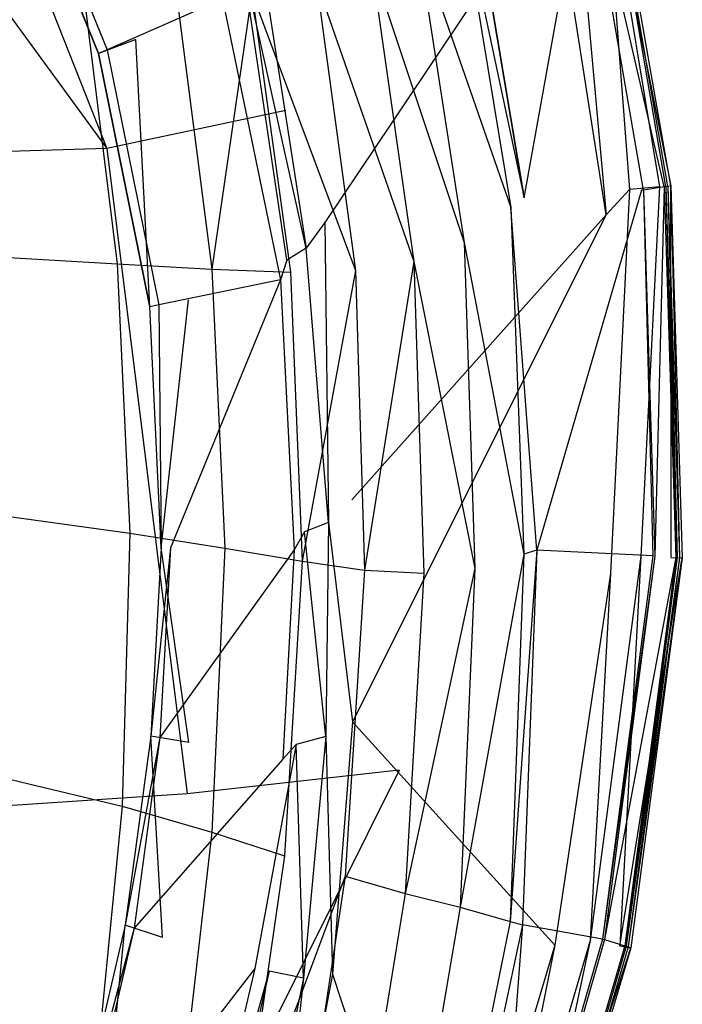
# Model space of a CAD drawing. Extents: x 0 to 0.355, y -0.507 to 0.
# Tile 17 of 31: x 0.289 to 0.355, y -0.33 to -0.231. Entities that reach past the tile are written whole.
import ezdxf

# ---------------------------------------------------------------- set-up
doc = ezdxf.new("R2010")
doc.units = 0
doc.layers.add('L0_WC_N_761901__0___REPLACEMTFO', color=7, linetype='CONTINUOUS')

msp = doc.modelspace()

# ---------------------------------------------------------------- linework, layer by layer
at = {"layer": 'L0_WC_N_761901__0___REPLACEMTFO', "color": 8}
for points, invisible_edges in [([(0.251946, -0.181878, 0.273463), (0.270845, -0.244829, 0.257148), (0.297295, -0.243991, 0.300655), (0.251946, -0.181878, 0.273463)], 14), ([(0.251946, -0.181878, 0.273463), (0.297295, -0.243991, 0.300655), (0.274402, -0.186064, 0.307193), (0.251946, -0.181878, 0.273463)], 14), ([(0.282932, -0.18416, 0.346632), (0.274402, -0.186064, 0.307193), (0.315249, -0.240208, 0.349252), (0.282932, -0.18416, 0.346632)], 14), ([(0.334479, -0.185434, 0.389462), (0.312388, -0.22247, 0.389578), (0.319167, -0.251428, 0.389513), (0.334479, -0.185434, 0.389462)], 14), ([(0.342155, -0.217133, 0.389473), (0.334479, -0.185434, 0.389462), (0.319167, -0.251428, 0.389513), (0.342155, -0.217133, 0.389473)], 14), ([(0.274402, -0.186064, 0.307193), (0.297295, -0.243991, 0.300655), (0.315249, -0.240208, 0.349252), (0.274402, -0.186064, 0.307193)], 14), ([(0.296468, -0.234494, 0.326357), (0.288061, -0.213677, 0.324915), (0.291585, -0.211558, 0.320882), (0.296468, -0.234494, 0.326357)], 14), ([(0.300212, -0.23306, 0.322382), (0.296468, -0.234494, 0.326357), (0.291585, -0.211558, 0.320882), (0.300212, -0.23306, 0.322382)], 14), ([(0.288851, -0.213163, 0.328919), (0.288061, -0.213677, 0.324915), (0.297318, -0.234118, 0.330257), (0.288851, -0.213163, 0.328919)], 14), ([(0.288851, -0.213163, 0.328919), (0.297318, -0.234118, 0.330257), (0.308899, -0.228996, 0.383416), (0.288851, -0.213163, 0.328919)], 14), ([(0.288061, -0.213677, 0.324915), (0.296468, -0.234494, 0.326357), (0.297318, -0.234118, 0.330257), (0.288061, -0.213677, 0.324915)], 14), ([(0.349716, -0.248107, 0.38949), (0.347055, -0.213768, 0.388183), (0.344084, -0.214295, 0.38947), (0.349716, -0.248107, 0.38949)], 13), ([(0.353189, -0.247857, 0.374573), (0.345515, -0.214535, 0.345315), (0.347519, -0.213814, 0.374553), (0.353189, -0.247857, 0.374573)], 14), ([(0.347055, -0.213768, 0.388183), (0.353845, -0.24776, 0.385103), (0.348152, -0.213586, 0.385082), (0.347055, -0.213768, 0.388183)], 14), ([(0.347055, -0.213768, 0.388183), (0.349716, -0.248107, 0.38949), (0.35273, -0.24785, 0.388203), (0.347055, -0.213768, 0.388183)], 14), ([(0.353845, -0.24776, 0.385103), (0.347055, -0.213768, 0.388183), (0.35273, -0.24785, 0.388203), (0.353845, -0.24776, 0.385103)], 13), ([(0.353344, -0.247834, 0.37675), (0.347519, -0.213814, 0.374553), (0.347668, -0.213761, 0.37673), (0.353344, -0.247834, 0.37675)], 14), ([(0.347519, -0.213814, 0.374553), (0.353344, -0.247834, 0.37675), (0.353189, -0.247857, 0.374573), (0.347519, -0.213814, 0.374553)], 13), ([(0.353554, -0.247803, 0.379722), (0.347668, -0.213761, 0.37673), (0.347872, -0.213687, 0.379702), (0.353554, -0.247803, 0.379722)], 14), ([(0.347668, -0.213761, 0.37673), (0.353554, -0.247803, 0.379722), (0.353344, -0.247834, 0.37675), (0.347668, -0.213761, 0.37673)], 13), ([(0.353845, -0.24776, 0.385103), (0.347872, -0.213687, 0.379702), (0.348152, -0.213586, 0.385082), (0.353845, -0.24776, 0.385103)], 14), ([(0.347872, -0.213687, 0.379702), (0.353845, -0.24776, 0.385103), (0.353554, -0.247803, 0.379722), (0.347872, -0.213687, 0.379702)], 13), ([(0.345326, -0.214603, 0.342566), (0.339133, -0.248953, 0.342584), (0.333697, -0.216473, 0.342564), (0.345326, -0.214603, 0.342566)], 13), ([(0.339133, -0.248953, 0.342584), (0.345326, -0.214603, 0.342566), (0.350917, -0.248192, 0.342586), (0.339133, -0.248953, 0.342584)], 14), ([(0.347353, -0.250638, 0.389489), (0.344084, -0.214295, 0.38947), (0.342155, -0.217133, 0.389473), (0.347353, -0.250638, 0.389489)], 13), ([(0.344084, -0.214295, 0.38947), (0.347353, -0.250638, 0.389489), (0.349716, -0.248107, 0.38949), (0.344084, -0.214295, 0.38947)], 14), ([(0.351113, -0.248164, 0.345335), (0.345326, -0.214603, 0.342566), (0.345515, -0.214535, 0.345315), (0.351113, -0.248164, 0.345335)], 14), ([(0.345326, -0.214603, 0.342566), (0.351113, -0.248164, 0.345335), (0.350917, -0.248192, 0.342586), (0.345326, -0.214603, 0.342566)], 13), ([(0.345515, -0.214535, 0.345315), (0.353189, -0.247857, 0.374573), (0.351113, -0.248164, 0.345335), (0.345515, -0.214535, 0.345315)], 13), ([(0.342155, -0.217133, 0.389473), (0.319167, -0.251428, 0.389513), (0.321856, -0.279228, 0.389481), (0.342155, -0.217133, 0.389473)], 14), ([(0.347353, -0.250638, 0.389489), (0.342155, -0.217133, 0.389473), (0.321856, -0.279228, 0.389481), (0.347353, -0.250638, 0.389489)], 14), ([(0.333697, -0.216473, 0.342564), (0.339133, -0.248953, 0.342584), (0.332532, -0.217883, 0.33833), (0.333697, -0.216473, 0.342564)], 14), ([(0.332532, -0.217883, 0.33833), (0.33781, -0.249934, 0.338336), (0.328398, -0.222879, 0.323319), (0.332532, -0.217883, 0.33833)], 14), ([(0.332532, -0.217883, 0.33833), (0.339133, -0.248953, 0.342584), (0.33781, -0.249934, 0.338336), (0.332532, -0.217883, 0.33833)], 14), ([(0.317279, -0.253986, 0.389518), (0.312388, -0.22247, 0.389578), (0.31088, -0.225172, 0.389586), (0.317279, -0.253986, 0.389518)], 13), ([(0.312388, -0.22247, 0.389578), (0.317279, -0.253986, 0.389518), (0.319167, -0.251428, 0.389513), (0.312388, -0.22247, 0.389578)], 14), ([(0.328398, -0.222879, 0.323319), (0.333118, -0.253412, 0.323275), (0.323855, -0.225577, 0.308392), (0.328398, -0.222879, 0.323319)], 14), ([(0.328398, -0.222879, 0.323319), (0.33781, -0.249934, 0.338336), (0.333118, -0.253412, 0.323275), (0.328398, -0.222879, 0.323319)], 14), ([(0.315352, -0.255207, 0.387715), (0.31088, -0.225172, 0.389586), (0.309196, -0.226931, 0.387786), (0.315352, -0.255207, 0.387715)], 14), ([(0.317279, -0.253986, 0.389518), (0.31088, -0.225172, 0.389586), (0.315352, -0.255207, 0.387715), (0.317279, -0.253986, 0.389518)], 14), ([(0.323855, -0.225577, 0.308392), (0.328092, -0.255347, 0.308527), (0.31833, -0.227359, 0.293487), (0.323855, -0.225577, 0.308392)], 14), ([(0.323855, -0.225577, 0.308392), (0.333118, -0.253412, 0.323275), (0.328092, -0.255347, 0.308527), (0.323855, -0.225577, 0.308392)], 14), ([(0.282877, -0.226451, 0.239229), (0.29492, -0.228044, 0.2522), (0.285726, -0.254821, 0.238203), (0.282877, -0.226451, 0.239229)], 14), ([(0.309196, -0.226931, 0.387786), (0.308899, -0.228996, 0.383416), (0.315352, -0.255207, 0.387715), (0.309196, -0.226931, 0.387786)], 14), ([(0.31833, -0.227359, 0.293487), (0.322232, -0.256249, 0.2937), (0.311835, -0.228377, 0.279322), (0.31833, -0.227359, 0.293487)], 14), ([(0.31833, -0.227359, 0.293487), (0.328092, -0.255347, 0.308527), (0.322232, -0.256249, 0.2937), (0.31833, -0.227359, 0.293487)], 14), ([(0.29492, -0.228044, 0.2522), (0.298333, -0.255569, 0.251148), (0.285726, -0.254821, 0.238203), (0.29492, -0.228044, 0.2522)], 14), ([(0.29492, -0.228044, 0.2522), (0.304299, -0.22876, 0.265706), (0.298333, -0.255569, 0.251148), (0.29492, -0.228044, 0.2522)], 14), ([(0.308899, -0.228996, 0.383416), (0.297318, -0.234118, 0.330257), (0.31472, -0.257158, 0.383344), (0.308899, -0.228996, 0.383416)], 14), ([(0.304299, -0.22876, 0.265706), (0.307833, -0.256102, 0.265249), (0.298333, -0.255569, 0.251148), (0.304299, -0.22876, 0.265706)], 14), ([(0.311835, -0.228377, 0.279322), (0.307833, -0.256102, 0.265249), (0.304299, -0.22876, 0.265706), (0.311835, -0.228377, 0.279322)], 14), ([(0.311835, -0.228377, 0.279322), (0.315721, -0.256415, 0.279219), (0.307833, -0.256102, 0.265249), (0.311835, -0.228377, 0.279322)], 14), ([(0.308899, -0.228996, 0.383416), (0.31472, -0.257158, 0.383344), (0.315352, -0.255207, 0.387715), (0.308899, -0.228996, 0.383416)], 14), ([(0.311835, -0.228377, 0.279322), (0.322232, -0.256249, 0.2937), (0.315721, -0.256415, 0.279219), (0.311835, -0.228377, 0.279322)], 14), ([(0.300212, -0.23306, 0.322382), (0.301614, -0.259861, 0.328135), (0.296468, -0.234494, 0.326357), (0.300212, -0.23306, 0.322382)], 13), ([(0.301614, -0.259861, 0.328135), (0.300212, -0.23306, 0.322382), (0.30548, -0.259172, 0.324227), (0.301614, -0.259861, 0.328135)], 14), ([(0.297318, -0.234118, 0.330257), (0.296468, -0.234494, 0.326357), (0.302509, -0.259677, 0.331909), (0.297318, -0.234118, 0.330257)], 14), ([(0.296468, -0.234494, 0.326357), (0.301614, -0.259861, 0.328135), (0.302509, -0.259677, 0.331909), (0.296468, -0.234494, 0.326357)], 14), ([(0.297318, -0.234118, 0.330257), (0.302509, -0.259677, 0.331909), (0.31472, -0.257158, 0.383344), (0.297318, -0.234118, 0.330257)], 14), ([(0.315249, -0.240208, 0.349252), (0.297295, -0.243991, 0.300655), (0.326597, -0.306322, 0.352342), (0.315249, -0.240208, 0.349252)], 14), ([(0.297295, -0.243991, 0.300655), (0.270845, -0.244829, 0.257148), (0.305343, -0.308692, 0.300501), (0.297295, -0.243991, 0.300655)], 14), ([(0.297295, -0.243991, 0.300655), (0.305343, -0.308692, 0.300501), (0.326597, -0.306322, 0.352342), (0.297295, -0.243991, 0.300655)], 14), ([(0.270845, -0.244829, 0.257148), (0.277929, -0.310509, 0.25307), (0.305343, -0.308692, 0.300501), (0.270845, -0.244829, 0.257148)], 14), ([(0.350917, -0.248192, 0.342586), (0.340409, -0.284266, 0.342528), (0.339133, -0.248953, 0.342584), (0.350917, -0.248192, 0.342586)], 14), ([(0.352058, -0.284844, 0.34259), (0.340409, -0.284266, 0.342528), (0.350917, -0.248192, 0.342586), (0.352058, -0.284844, 0.34259)], 14), ([(0.347784, -0.286598, 0.389492), (0.349716, -0.248107, 0.38949), (0.347353, -0.250638, 0.389489), (0.347784, -0.286598, 0.389492)], 13), ([(0.349716, -0.248107, 0.38949), (0.347784, -0.286598, 0.389492), (0.350856, -0.284871, 0.389494), (0.349716, -0.248107, 0.38949)], 14), ([(0.350856, -0.284871, 0.389494), (0.35273, -0.24785, 0.388203), (0.349716, -0.248107, 0.38949), (0.350856, -0.284871, 0.389494)], 13), ([(0.35273, -0.24785, 0.388203), (0.350856, -0.284871, 0.389494), (0.35388, -0.285003, 0.388207), (0.35273, -0.24785, 0.388203)], 14), ([(0.351113, -0.248164, 0.345335), (0.352058, -0.284844, 0.34259), (0.350917, -0.248192, 0.342586), (0.351113, -0.248164, 0.345335)], 14), ([(0.353189, -0.247857, 0.374573), (0.352254, -0.284857, 0.345338), (0.351113, -0.248164, 0.345335), (0.353189, -0.247857, 0.374573)], 14), ([(0.352058, -0.284844, 0.34259), (0.351113, -0.248164, 0.345335), (0.352254, -0.284857, 0.345338), (0.352058, -0.284844, 0.34259)], 13), ([(0.352254, -0.284857, 0.345338), (0.353189, -0.247857, 0.374573), (0.354342, -0.285003, 0.374576), (0.352254, -0.284857, 0.345338)], 13), ([(0.35388, -0.285003, 0.388207), (0.353845, -0.24776, 0.385103), (0.35273, -0.24785, 0.388203), (0.35388, -0.285003, 0.388207)], 14), ([(0.353344, -0.247834, 0.37675), (0.354342, -0.285003, 0.374576), (0.353189, -0.247857, 0.374573), (0.353344, -0.247834, 0.37675)], 14), ([(0.353554, -0.247803, 0.379722), (0.354497, -0.285014, 0.376754), (0.353344, -0.247834, 0.37675), (0.353554, -0.247803, 0.379722)], 14), ([(0.354342, -0.285003, 0.374576), (0.353344, -0.247834, 0.37675), (0.354497, -0.285014, 0.376754), (0.354342, -0.285003, 0.374576)], 13), ([(0.353845, -0.24776, 0.385103), (0.354709, -0.285029, 0.379726), (0.353554, -0.247803, 0.379722), (0.353845, -0.24776, 0.385103)], 14), ([(0.354497, -0.285014, 0.376754), (0.353554, -0.247803, 0.379722), (0.354709, -0.285029, 0.379726), (0.354497, -0.285014, 0.376754)], 13), ([(0.353845, -0.24776, 0.385103), (0.35388, -0.285003, 0.388207), (0.355001, -0.28505, 0.385106), (0.353845, -0.24776, 0.385103)], 13), ([(0.354709, -0.285029, 0.379726), (0.353845, -0.24776, 0.385103), (0.355001, -0.28505, 0.385106), (0.354709, -0.285029, 0.379726)], 13), ([(0.340409, -0.284266, 0.342528), (0.33781, -0.249934, 0.338336), (0.339133, -0.248953, 0.342584), (0.340409, -0.284266, 0.342528)], 14), ([(0.32194, -0.301465, 0.389471), (0.347353, -0.250638, 0.389489), (0.321856, -0.279228, 0.389481), (0.32194, -0.301465, 0.389471)], 13), ([(0.347353, -0.250638, 0.389489), (0.32194, -0.301465, 0.389471), (0.347784, -0.286598, 0.389492), (0.347353, -0.250638, 0.389489)], 14), ([(0.33781, -0.249934, 0.338336), (0.339095, -0.284678, 0.338364), (0.333118, -0.253412, 0.323275), (0.33781, -0.249934, 0.338336)], 14), ([(0.33781, -0.249934, 0.338336), (0.340409, -0.284266, 0.342528), (0.339095, -0.284678, 0.338364), (0.33781, -0.249934, 0.338336)], 13), ([(0.319527, -0.281482, 0.389482), (0.319167, -0.251428, 0.389513), (0.317279, -0.253986, 0.389518), (0.319527, -0.281482, 0.389482)], 13), ([(0.319167, -0.251428, 0.389513), (0.319527, -0.281482, 0.389482), (0.321856, -0.279228, 0.389481), (0.319167, -0.251428, 0.389513)], 14), ([(0.333118, -0.253412, 0.323275), (0.334198, -0.286117, 0.323694), (0.328092, -0.255347, 0.308527), (0.333118, -0.253412, 0.323275)], 14), ([(0.333118, -0.253412, 0.323275), (0.339095, -0.284678, 0.338364), (0.334198, -0.286117, 0.323694), (0.333118, -0.253412, 0.323275)], 14), ([(0.317279, -0.253986, 0.389518), (0.315352, -0.255207, 0.387715), (0.317115, -0.282431, 0.387673), (0.317279, -0.253986, 0.389518)], 14), ([(0.319527, -0.281482, 0.389482), (0.317279, -0.253986, 0.389518), (0.317115, -0.282431, 0.387673), (0.319527, -0.281482, 0.389482)], 14), ([(0.285726, -0.254821, 0.238203), (0.298333, -0.255569, 0.251148), (0.287769, -0.280931, 0.237467), (0.285726, -0.254821, 0.238203)], 14), ([(0.298333, -0.255569, 0.251148), (0.299608, -0.282565, 0.251201), (0.287769, -0.280931, 0.237467), (0.298333, -0.255569, 0.251148)], 14), ([(0.298333, -0.255569, 0.251148), (0.307833, -0.256102, 0.265249), (0.299608, -0.282565, 0.251201), (0.298333, -0.255569, 0.251148)], 14), ([(0.315352, -0.255207, 0.387715), (0.31472, -0.257158, 0.383344), (0.317115, -0.282431, 0.387673), (0.315352, -0.255207, 0.387715)], 14), ([(0.328092, -0.255347, 0.308527), (0.323127, -0.286269, 0.294603), (0.322232, -0.256249, 0.2937), (0.328092, -0.255347, 0.308527)], 14), ([(0.328092, -0.255347, 0.308527), (0.329078, -0.286564, 0.309182), (0.323127, -0.286269, 0.294603), (0.328092, -0.255347, 0.308527)], 14), ([(0.328092, -0.255347, 0.308527), (0.334198, -0.286117, 0.323694), (0.329078, -0.286564, 0.309182), (0.328092, -0.255347, 0.308527)], 14), ([(0.307833, -0.256102, 0.265249), (0.30912, -0.284083, 0.265783), (0.299608, -0.282565, 0.251201), (0.307833, -0.256102, 0.265249)], 14), ([(0.307833, -0.256102, 0.265249), (0.315721, -0.256415, 0.279219), (0.30912, -0.284083, 0.265783), (0.307833, -0.256102, 0.265249)], 14), ([(0.315721, -0.256415, 0.279219), (0.316893, -0.285379, 0.279986), (0.30912, -0.284083, 0.265783), (0.315721, -0.256415, 0.279219)], 14), ([(0.322232, -0.256249, 0.2937), (0.316893, -0.285379, 0.279986), (0.315721, -0.256415, 0.279219), (0.322232, -0.256249, 0.2937)], 14), ([(0.322232, -0.256249, 0.2937), (0.323127, -0.286269, 0.294603), (0.316893, -0.285379, 0.279986), (0.322232, -0.256249, 0.2937)], 14), ([(0.31472, -0.257158, 0.383344), (0.302509, -0.259677, 0.331909), (0.303673, -0.284045, 0.333502), (0.31472, -0.257158, 0.383344)], 14), ([(0.31472, -0.257158, 0.383344), (0.303673, -0.284045, 0.333502), (0.316083, -0.284225, 0.383301), (0.31472, -0.257158, 0.383344)], 14), ([(0.31472, -0.257158, 0.383344), (0.316083, -0.284225, 0.383301), (0.317115, -0.282431, 0.387673), (0.31472, -0.257158, 0.383344)], 14), ([(0.30548, -0.259172, 0.324227), (0.302763, -0.284031, 0.329848), (0.301614, -0.259861, 0.328135), (0.30548, -0.259172, 0.324227)], 13), ([(0.302763, -0.284031, 0.329848), (0.30548, -0.259172, 0.324227), (0.306653, -0.284064, 0.326012), (0.302763, -0.284031, 0.329848)], 14), ([(0.302509, -0.259677, 0.331909), (0.301614, -0.259861, 0.328135), (0.302763, -0.284031, 0.329848), (0.302509, -0.259677, 0.331909)], 14), ([(0.302509, -0.259677, 0.331909), (0.302763, -0.284031, 0.329848), (0.303673, -0.284045, 0.333502), (0.302509, -0.259677, 0.331909)], 14), ([(0.319527, -0.281482, 0.389482), (0.32194, -0.301465, 0.389471), (0.321856, -0.279228, 0.389481), (0.319527, -0.281482, 0.389482)], 14), ([(0.287769, -0.280931, 0.237467), (0.299608, -0.282565, 0.251201), (0.287797, -0.307278, 0.237482), (0.287769, -0.280931, 0.237467)], 14), ([(0.319527, -0.281482, 0.389482), (0.317115, -0.282431, 0.387673), (0.319266, -0.302965, 0.389469), (0.319527, -0.281482, 0.389482)], 14), ([(0.32194, -0.301465, 0.389471), (0.319527, -0.281482, 0.389482), (0.319266, -0.302965, 0.389469), (0.32194, -0.301465, 0.389471)], 13), ([(0.299608, -0.282565, 0.251201), (0.29882, -0.30995, 0.251939), (0.287797, -0.307278, 0.237482), (0.299608, -0.282565, 0.251201)], 14), ([(0.299608, -0.282565, 0.251201), (0.30912, -0.284083, 0.265783), (0.29882, -0.30995, 0.251939), (0.299608, -0.282565, 0.251201)], 14), ([(0.317115, -0.282431, 0.387673), (0.316083, -0.284225, 0.383301), (0.316299, -0.303767, 0.387657), (0.317115, -0.282431, 0.387673)], 14), ([(0.319266, -0.302965, 0.389469), (0.317115, -0.282431, 0.387673), (0.316299, -0.303767, 0.387657), (0.319266, -0.302965, 0.389469)], 14), ([(0.30912, -0.284083, 0.265783), (0.307815, -0.312527, 0.26683), (0.29882, -0.30995, 0.251939), (0.30912, -0.284083, 0.265783)], 14), ([(0.302763, -0.284031, 0.329848), (0.301698, -0.302908, 0.331198), (0.303673, -0.284045, 0.333502), (0.302763, -0.284031, 0.329848)], 14), ([(0.302763, -0.284031, 0.329848), (0.305536, -0.303539, 0.327424), (0.301698, -0.302908, 0.331198), (0.302763, -0.284031, 0.329848)], 13), ([(0.303673, -0.284045, 0.333502), (0.301698, -0.302908, 0.331198), (0.302603, -0.303065, 0.334758), (0.303673, -0.284045, 0.333502)], 14), ([(0.303673, -0.284045, 0.333502), (0.302603, -0.303065, 0.334758), (0.316083, -0.284225, 0.383301), (0.303673, -0.284045, 0.333502)], 14), ([(0.316083, -0.284225, 0.383301), (0.302603, -0.303065, 0.334758), (0.314931, -0.305216, 0.383285), (0.316083, -0.284225, 0.383301)], 14), ([(0.305536, -0.303539, 0.327424), (0.302763, -0.284031, 0.329848), (0.306653, -0.284064, 0.326012), (0.305536, -0.303539, 0.327424)], 14), ([(0.30912, -0.284083, 0.265783), (0.316893, -0.285379, 0.279986), (0.307815, -0.312527, 0.26683), (0.30912, -0.284083, 0.265783)], 14), ([(0.316083, -0.284225, 0.383301), (0.314931, -0.305216, 0.383285), (0.316299, -0.303767, 0.387657), (0.316083, -0.284225, 0.383301)], 14), ([(0.340409, -0.284266, 0.342528), (0.338964, -0.321843, 0.342383), (0.33774, -0.32148, 0.338177), (0.340409, -0.284266, 0.342528)], 14), ([(0.340409, -0.284266, 0.342528), (0.33774, -0.32148, 0.338177), (0.339095, -0.284678, 0.338364), (0.340409, -0.284266, 0.342528)], 14), ([(0.346996, -0.323256, 0.34258), (0.338964, -0.321843, 0.342383), (0.340409, -0.284266, 0.342528), (0.346996, -0.323256, 0.34258)], 14), ([(0.352058, -0.284844, 0.34259), (0.346996, -0.323256, 0.34258), (0.340409, -0.284266, 0.342528), (0.352058, -0.284844, 0.34259)], 14), ([(0.339095, -0.284678, 0.338364), (0.33774, -0.32148, 0.338177), (0.332721, -0.320065, 0.323452), (0.339095, -0.284678, 0.338364)], 14), ([(0.339095, -0.284678, 0.338364), (0.332721, -0.320065, 0.323452), (0.334198, -0.286117, 0.323694), (0.339095, -0.284678, 0.338364)], 14), ([(0.347784, -0.286598, 0.389492), (0.345763, -0.323387, 0.389488), (0.350856, -0.284871, 0.389494), (0.347784, -0.286598, 0.389492)], 14), ([(0.348734, -0.323932, 0.388201), (0.350856, -0.284871, 0.389494), (0.345763, -0.323387, 0.389488), (0.348734, -0.323932, 0.388201)], 13), ([(0.352254, -0.284857, 0.345338), (0.346996, -0.323256, 0.34258), (0.352058, -0.284844, 0.34259), (0.352254, -0.284857, 0.345338)], 14), ([(0.346996, -0.323256, 0.34258), (0.352254, -0.284857, 0.345338), (0.347193, -0.323316, 0.345328), (0.346996, -0.323256, 0.34258)], 13), ([(0.354342, -0.285003, 0.374576), (0.347193, -0.323316, 0.345328), (0.352254, -0.284857, 0.345338), (0.354342, -0.285003, 0.374576)], 14), ([(0.347193, -0.323316, 0.345328), (0.354342, -0.285003, 0.374576), (0.349222, -0.323934, 0.374562), (0.347193, -0.323316, 0.345328)], 13), ([(0.350856, -0.284871, 0.389494), (0.348734, -0.323932, 0.388201), (0.35388, -0.285003, 0.388207), (0.350856, -0.284871, 0.389494)], 14), ([(0.348734, -0.323932, 0.388201), (0.355001, -0.28505, 0.385106), (0.35388, -0.285003, 0.388207), (0.348734, -0.323932, 0.388201)], 14), ([(0.355001, -0.28505, 0.385106), (0.348734, -0.323932, 0.388201), (0.349835, -0.324126, 0.3851), (0.355001, -0.28505, 0.385106)], 13), ([(0.354497, -0.285014, 0.376754), (0.349222, -0.323934, 0.374562), (0.354342, -0.285003, 0.374576), (0.354497, -0.285014, 0.376754)], 14), ([(0.349222, -0.323934, 0.374562), (0.354497, -0.285014, 0.376754), (0.349363, -0.323979, 0.376743), (0.349222, -0.323934, 0.374562)], 13), ([(0.354709, -0.285029, 0.379726), (0.349363, -0.323979, 0.376743), (0.354497, -0.285014, 0.376754), (0.354709, -0.285029, 0.379726)], 14), ([(0.349363, -0.323979, 0.376743), (0.354709, -0.285029, 0.379726), (0.349559, -0.32404, 0.379717), (0.349363, -0.323979, 0.376743)], 13), ([(0.355001, -0.28505, 0.385106), (0.349559, -0.32404, 0.379717), (0.354709, -0.285029, 0.379726), (0.355001, -0.28505, 0.385106)], 14), ([(0.349559, -0.32404, 0.379717), (0.355001, -0.28505, 0.385106), (0.349835, -0.324126, 0.3851), (0.349559, -0.32404, 0.379717)], 13), ([(0.316893, -0.285379, 0.279986), (0.315121, -0.314897, 0.281148), (0.307815, -0.312527, 0.26683), (0.316893, -0.285379, 0.279986)], 14), ([(0.316893, -0.285379, 0.279986), (0.323127, -0.286269, 0.294603), (0.315121, -0.314897, 0.281148), (0.316893, -0.285379, 0.279986)], 14), ([(0.334198, -0.286117, 0.323694), (0.332721, -0.320065, 0.323452), (0.327223, -0.318696, 0.309611), (0.334198, -0.286117, 0.323694)], 14), ([(0.334198, -0.286117, 0.323694), (0.327223, -0.318696, 0.309611), (0.329078, -0.286564, 0.309182), (0.334198, -0.286117, 0.323694)], 14), ([(0.323127, -0.286269, 0.294603), (0.321209, -0.316943, 0.295486), (0.315121, -0.314897, 0.281148), (0.323127, -0.286269, 0.294603)], 14), ([(0.323127, -0.286269, 0.294603), (0.329078, -0.286564, 0.309182), (0.321209, -0.316943, 0.295486), (0.323127, -0.286269, 0.294603)], 14), ([(0.329078, -0.286564, 0.309182), (0.327223, -0.318696, 0.309611), (0.321209, -0.316943, 0.295486), (0.329078, -0.286564, 0.309182)], 14), ([(0.32194, -0.301465, 0.389471), (0.342223, -0.323868, 0.389486), (0.347784, -0.286598, 0.389492), (0.32194, -0.301465, 0.389471)], 14), ([(0.345763, -0.323387, 0.389488), (0.347784, -0.286598, 0.389492), (0.342223, -0.323868, 0.389486), (0.345763, -0.323387, 0.389488)], 13), ([(0.319266, -0.302965, 0.389469), (0.319929, -0.326786, 0.38947), (0.32194, -0.301465, 0.389471), (0.319266, -0.302965, 0.389469)], 14), ([(0.342223, -0.323868, 0.389486), (0.32194, -0.301465, 0.389471), (0.319929, -0.326786, 0.38947), (0.342223, -0.323868, 0.389486)], 13), ([(0.301698, -0.302908, 0.331198), (0.29915, -0.321865, 0.33256), (0.302603, -0.303065, 0.334758), (0.301698, -0.302908, 0.331198)], 14), ([(0.301698, -0.302908, 0.331198), (0.302881, -0.323091, 0.328854), (0.29915, -0.321865, 0.33256), (0.301698, -0.302908, 0.331198)], 13), ([(0.302881, -0.323091, 0.328854), (0.301698, -0.302908, 0.331198), (0.305536, -0.303539, 0.327424), (0.302881, -0.323091, 0.328854)], 14), ([(0.319266, -0.302965, 0.389469), (0.316299, -0.303767, 0.387657), (0.317009, -0.32718, 0.389467), (0.319266, -0.302965, 0.389469)], 14), ([(0.319929, -0.326786, 0.38947), (0.319266, -0.302965, 0.389469), (0.317009, -0.32718, 0.389467), (0.319929, -0.326786, 0.38947)], 13), ([(0.302603, -0.303065, 0.334758), (0.29915, -0.321865, 0.33256), (0.300037, -0.322161, 0.336027), (0.302603, -0.303065, 0.334758)], 14), ([(0.302603, -0.303065, 0.334758), (0.300037, -0.322161, 0.336027), (0.314931, -0.305216, 0.383285), (0.302603, -0.303065, 0.334758)], 14), ([(0.316299, -0.303767, 0.387657), (0.312124, -0.326203, 0.383281), (0.313573, -0.326471, 0.387653), (0.316299, -0.303767, 0.387657)], 14), ([(0.316299, -0.303767, 0.387657), (0.314931, -0.305216, 0.383285), (0.312124, -0.326203, 0.383281), (0.316299, -0.303767, 0.387657)], 14), ([(0.317009, -0.32718, 0.389467), (0.316299, -0.303767, 0.387657), (0.313573, -0.326471, 0.387653), (0.317009, -0.32718, 0.389467)], 14), ([(0.314931, -0.305216, 0.383285), (0.300037, -0.322161, 0.336027), (0.312124, -0.326203, 0.383281), (0.314931, -0.305216, 0.383285)], 14), ([(0.326597, -0.306322, 0.352342), (0.294056, -0.371744, 0.308086), (0.31497, -0.372297, 0.355425), (0.326597, -0.306322, 0.352342)], 14), ([(0.326597, -0.306322, 0.352342), (0.305343, -0.308692, 0.300501), (0.294056, -0.371744, 0.308086), (0.326597, -0.306322, 0.352342)], 14), ([(0.287797, -0.307278, 0.237482), (0.29882, -0.30995, 0.251939), (0.285772, -0.333667, 0.23761), (0.287797, -0.307278, 0.237482)], 14), ([(0.305343, -0.308692, 0.300501), (0.277929, -0.310509, 0.25307), (0.294056, -0.371744, 0.308086), (0.305343, -0.308692, 0.300501)], 14), ([(0.277929, -0.310509, 0.25307), (0.270905, -0.374995, 0.263145), (0.294056, -0.371744, 0.308086), (0.277929, -0.310509, 0.25307)], 14), ([(0.29882, -0.30995, 0.251939), (0.296125, -0.337428, 0.252232), (0.285772, -0.333667, 0.23761), (0.29882, -0.30995, 0.251939)], 14), ([(0.29882, -0.30995, 0.251939), (0.307815, -0.312527, 0.26683), (0.296125, -0.337428, 0.252232), (0.29882, -0.30995, 0.251939)], 14), ([(0.307815, -0.312527, 0.26683), (0.304541, -0.341107, 0.267064), (0.296125, -0.337428, 0.252232), (0.307815, -0.312527, 0.26683)], 14), ([(0.307815, -0.312527, 0.26683), (0.315121, -0.314897, 0.281148), (0.304541, -0.341107, 0.267064), (0.307815, -0.312527, 0.26683)], 14), ([(0.315121, -0.314897, 0.281148), (0.310859, -0.344473, 0.281491), (0.304541, -0.341107, 0.267064), (0.315121, -0.314897, 0.281148)], 14), ([(0.321209, -0.316943, 0.295486), (0.310859, -0.344473, 0.281491), (0.315121, -0.314897, 0.281148), (0.321209, -0.316943, 0.295486)], 14), ([(0.310859, -0.344473, 0.281491), (0.321209, -0.316943, 0.295486), (0.31655, -0.347745, 0.295333), (0.310859, -0.344473, 0.281491)], 13), ([(0.321209, -0.316943, 0.295486), (0.327223, -0.318696, 0.309611), (0.31655, -0.347745, 0.295333), (0.321209, -0.316943, 0.295486)], 14), ([(0.327223, -0.318696, 0.309611), (0.32195, -0.35104, 0.309225), (0.31655, -0.347745, 0.295333), (0.327223, -0.318696, 0.309611)], 14), ([(0.327223, -0.318696, 0.309611), (0.332721, -0.320065, 0.323452), (0.32195, -0.35104, 0.309225), (0.327223, -0.318696, 0.309611)], 14), ([(0.332721, -0.320065, 0.323452), (0.326881, -0.354621, 0.323916), (0.32195, -0.35104, 0.309225), (0.332721, -0.320065, 0.323452)], 14), ([(0.332721, -0.320065, 0.323452), (0.33774, -0.32148, 0.338177), (0.326881, -0.354621, 0.323916), (0.332721, -0.320065, 0.323452)], 14), ([(0.33774, -0.32148, 0.338177), (0.330321, -0.358253, 0.338015), (0.326881, -0.354621, 0.323916), (0.33774, -0.32148, 0.338177)], 14), ([(0.33774, -0.32148, 0.338177), (0.338964, -0.321843, 0.342383), (0.330321, -0.358253, 0.338015), (0.33774, -0.32148, 0.338177)], 14), ([(0.29915, -0.321865, 0.33256), (0.292612, -0.349906, 0.334578), (0.300037, -0.322161, 0.336027), (0.29915, -0.321865, 0.33256)], 14), ([(0.29915, -0.321865, 0.33256), (0.296113, -0.35195, 0.330978), (0.292612, -0.349906, 0.334578), (0.29915, -0.321865, 0.33256)], 13), ([(0.300037, -0.322161, 0.336027), (0.292612, -0.349906, 0.334578), (0.293448, -0.350412, 0.337908), (0.300037, -0.322161, 0.336027)], 14), ([(0.300037, -0.322161, 0.336027), (0.293448, -0.350412, 0.337908), (0.312124, -0.326203, 0.383281), (0.300037, -0.322161, 0.336027)], 14), ([(0.296113, -0.35195, 0.330978), (0.29915, -0.321865, 0.33256), (0.302881, -0.323091, 0.328854), (0.296113, -0.35195, 0.330978)], 14), ([(0.338964, -0.321843, 0.342383), (0.331041, -0.359177, 0.341998), (0.330321, -0.358253, 0.338015), (0.338964, -0.321843, 0.342383)], 14), ([(0.338964, -0.321843, 0.342383), (0.336086, -0.360793, 0.342565), (0.331041, -0.359177, 0.341998), (0.338964, -0.321843, 0.342383)], 14), ([(0.346996, -0.323256, 0.34258), (0.336086, -0.360793, 0.342565), (0.338964, -0.321843, 0.342383), (0.346996, -0.323256, 0.34258)], 14), ([(0.342223, -0.323868, 0.389486), (0.334675, -0.361104, 0.389485), (0.345763, -0.323387, 0.389488), (0.342223, -0.323868, 0.389486)], 14), ([(0.337563, -0.361982, 0.388196), (0.345763, -0.323387, 0.389488), (0.334675, -0.361104, 0.389485), (0.337563, -0.361982, 0.388196)], 13), ([(0.346996, -0.323256, 0.34258), (0.347193, -0.323316, 0.345328), (0.336086, -0.360793, 0.342565), (0.346996, -0.323256, 0.34258)], 14), ([(0.347193, -0.323316, 0.345328), (0.336365, -0.360931, 0.345369), (0.336086, -0.360793, 0.342565), (0.347193, -0.323316, 0.345328)], 14), ([(0.347193, -0.323316, 0.345328), (0.349222, -0.323934, 0.374562), (0.336365, -0.360931, 0.345369), (0.347193, -0.323316, 0.345328)], 14), ([(0.345763, -0.323387, 0.389488), (0.337563, -0.361982, 0.388196), (0.348734, -0.323932, 0.388201), (0.345763, -0.323387, 0.389488)], 14), ([(0.319929, -0.326786, 0.38947), (0.331115, -0.360763, 0.389484), (0.342223, -0.323868, 0.389486), (0.319929, -0.326786, 0.38947)], 14), ([(0.334675, -0.361104, 0.389485), (0.342223, -0.323868, 0.389486), (0.331115, -0.360763, 0.389484), (0.334675, -0.361104, 0.389485)], 13), ([(0.349222, -0.323934, 0.374562), (0.338167, -0.361987, 0.374539), (0.336365, -0.360931, 0.345369), (0.349222, -0.323934, 0.374562)], 14), ([(0.337563, -0.361982, 0.388196), (0.349835, -0.324126, 0.3851), (0.348734, -0.323932, 0.388201), (0.337563, -0.361982, 0.388196)], 14), ([(0.349835, -0.324126, 0.3851), (0.337563, -0.361982, 0.388196), (0.338641, -0.362293, 0.385092), (0.349835, -0.324126, 0.3851)], 13), ([(0.349222, -0.323934, 0.374562), (0.349363, -0.323979, 0.376743), (0.338167, -0.361987, 0.374539), (0.349222, -0.323934, 0.374562)], 14), ([(0.349363, -0.323979, 0.376743), (0.338273, -0.362058, 0.376723), (0.338167, -0.361987, 0.374539), (0.349363, -0.323979, 0.376743)], 14), ([(0.349363, -0.323979, 0.376743), (0.349559, -0.32404, 0.379717), (0.338273, -0.362058, 0.376723), (0.349363, -0.323979, 0.376743)], 14), ([(0.349559, -0.32404, 0.379717), (0.338424, -0.362155, 0.379703), (0.338273, -0.362058, 0.376723), (0.349559, -0.32404, 0.379717)], 14), ([(0.349559, -0.32404, 0.379717), (0.349835, -0.324126, 0.3851), (0.338424, -0.362155, 0.379703), (0.349559, -0.32404, 0.379717)], 14), ([(0.349835, -0.324126, 0.3851), (0.338641, -0.362293, 0.385092), (0.338424, -0.362155, 0.379703), (0.349835, -0.324126, 0.3851)], 14), ([(0.312124, -0.326203, 0.383281), (0.293448, -0.350412, 0.337908), (0.304847, -0.357312, 0.383291), (0.312124, -0.326203, 0.383281)], 14), ([(0.312124, -0.326203, 0.383281), (0.304847, -0.357312, 0.383291), (0.313573, -0.326471, 0.387653), (0.312124, -0.326203, 0.383281)], 14), ([(0.313573, -0.326471, 0.387653), (0.304847, -0.357312, 0.383291), (0.306534, -0.357742, 0.387663), (0.313573, -0.326471, 0.387653)], 14), ([(0.313573, -0.326471, 0.387653), (0.306534, -0.357742, 0.387663), (0.31056, -0.358759, 0.389476), (0.313573, -0.326471, 0.387653)], 14), ([(0.317009, -0.32718, 0.389467), (0.313573, -0.326471, 0.387653), (0.31056, -0.358759, 0.389476), (0.317009, -0.32718, 0.389467)], 14), ([(0.313665, -0.359021, 0.389478), (0.317009, -0.32718, 0.389467), (0.31056, -0.358759, 0.389476), (0.313665, -0.359021, 0.389478)], 13), ([(0.317009, -0.32718, 0.389467), (0.313665, -0.359021, 0.389478), (0.319929, -0.326786, 0.38947), (0.317009, -0.32718, 0.389467)], 14), ([(0.331115, -0.360763, 0.389484), (0.319929, -0.326786, 0.38947), (0.313665, -0.359021, 0.389478), (0.331115, -0.360763, 0.389484)], 13)]:
    msp.add_3dface(points, dxfattribs=dict(at, invisible_edges=invisible_edges))

doc.saveas('drawing.dxf')
